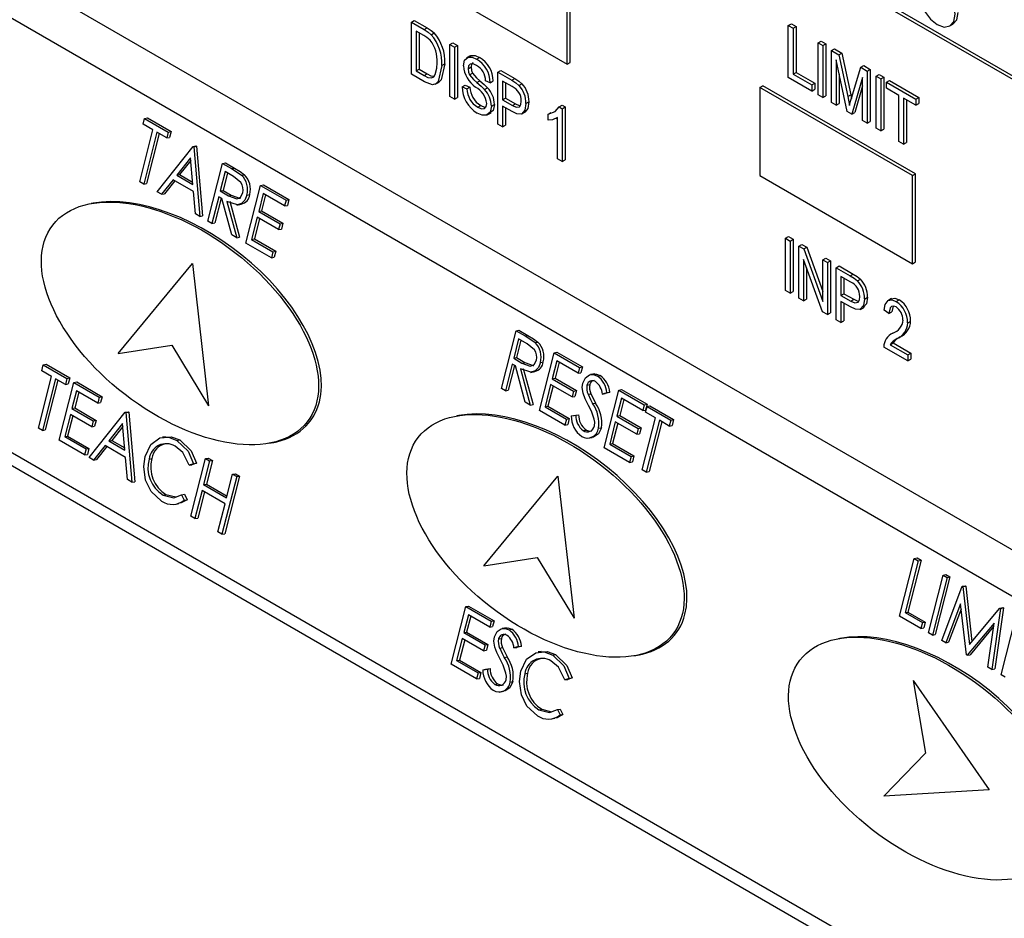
# Model space of a CAD drawing. Header units: millimetres. Extents: x 0 to 559, y 0 to 432.
# Tile 13 of 19: x 333 to 356, y 252 to 273. Entities that reach past the tile are written whole.
import ezdxf

# ---------------------------------------------------------------- set-up
doc = ezdxf.new("R2010")
doc.units = ezdxf.units.MM
doc.header["$LTSCALE"] = 2

msp = doc.modelspace()

# ---------------------------------------------------------------- linework, layer by layer
for p, q in [((382.621, 256.694), (337.72, 282.615)), ((382.621, 256.775), (337.791, 282.655)), ((323.924, 279.498), (387.564, 242.759)), ((323.79, 278.489), (387.429, 241.751)), ((346.256, 272.071), (346.256, 274.145)), ((342.593, 274.103), (346.185, 272.03)), ((346.185, 272.03), (346.185, 274.104)), ((342.514, 273.018), (342.584, 273.059)), ((342.514, 271.794), (342.514, 273.018)), ((342.514, 273.018), (342.813, 272.846)), ((342.584, 273.059), (342.883, 272.887)), ((351.393, 272.942), (351.464, 272.982)), ((351.464, 272.982), (351.574, 272.919)), ((355.2, 272.932), (355.271, 272.973)), ((342.81, 272.704), (342.624, 272.812)), ((342.624, 272.812), (342.624, 271.873)), ((342.695, 272.771), (342.695, 271.914)), ((342.813, 272.846), (342.883, 272.887)), ((342.981, 272.726), (343.052, 272.767)), ((351.393, 271.717), (351.393, 272.942)), ((351.393, 272.942), (351.504, 272.878)), ((351.504, 272.878), (351.574, 272.919)), ((351.504, 272.878), (351.504, 271.796)), ((351.574, 272.919), (351.574, 271.837)), ((343.423, 272.494), (343.494, 272.534)), ((343.423, 272.494), (343.533, 272.43)), ((343.423, 271.269), (343.423, 272.494)), ((343.494, 272.534), (343.604, 272.471)), ((352.096, 272.536), (352.167, 272.577)), ((352.096, 271.311), (352.096, 272.536)), ((352.096, 272.536), (352.206, 272.472)), ((352.167, 272.577), (352.277, 272.513)), ((352.206, 272.472), (352.277, 272.513)), ((352.277, 272.513), (352.277, 271.288)), ((343.533, 272.43), (343.604, 272.471)), ((343.533, 272.43), (343.533, 271.205)), ((343.604, 272.471), (343.604, 271.246)), ((352.206, 272.472), (352.206, 271.248)), ((352.413, 272.353), (352.483, 272.394)), ((352.413, 271.128), (352.413, 272.353)), ((352.413, 272.353), (352.585, 272.254)), ((352.483, 272.394), (352.656, 272.294)), ((352.585, 272.254), (352.656, 272.294)), ((352.656, 272.294), (352.862, 271.308)), ((343.23, 271.999), (343.301, 272.04)), ((343.9, 272.229), (343.811, 272.178)), ((344.047, 272.149), (344.118, 272.19)), ((346.185, 272.03), (346.256, 272.071)), ((352.775, 270.919), (352.523, 272.134)), ((352.523, 272.134), (352.523, 271.065)), ((352.585, 272.254), (352.792, 271.267)), ((342.624, 271.873), (342.695, 271.914)), ((342.624, 271.873), (342.813, 271.764)), ((342.695, 271.914), (342.884, 271.805)), ((342.813, 271.764), (342.884, 271.805)), ((343.85, 271.924), (343.921, 271.965)), ((343.885, 271.78), (343.955, 271.821)), ((344.552, 271.842), (344.623, 271.882)), ((344.552, 270.617), (344.552, 271.842)), ((344.552, 271.842), (344.879, 271.653)), ((344.623, 271.882), (344.95, 271.694)), ((351.504, 271.796), (351.574, 271.837)), ((351.574, 271.837), (352.015, 271.583)), ((352.881, 271.231), (353.097, 271.958)), ((353.097, 271.958), (353.168, 271.999)), ((353.097, 271.958), (353.253, 271.868)), ((353.168, 271.999), (353.324, 271.909)), ((353.253, 271.868), (353.324, 271.909)), ((353.253, 271.868), (353.253, 270.643)), ((353.324, 271.909), (353.324, 270.684)), ((342.826, 271.613), (342.514, 271.794)), ((343.078, 271.56), (343.166, 271.611)), ((344.053, 271.601), (344.124, 271.642)), ((344.373, 271.595), (344.263, 271.643)), ((344.373, 271.595), (344.444, 271.636)), ((344.891, 271.503), (344.663, 271.635)), ((344.663, 271.635), (344.663, 271.189)), ((344.733, 271.594), (344.733, 271.23)), ((344.879, 271.653), (344.95, 271.694)), ((345.049, 271.531), (345.12, 271.572)), ((351.944, 271.399), (351.393, 271.717)), ((351.504, 271.796), (351.944, 271.542)), ((351.944, 271.542), (352.015, 271.583)), ((352.015, 271.583), (352.015, 271.44)), ((352.594, 271.794), (352.594, 271.106)), ((353.143, 271.718), (352.888, 270.854)), ((353.143, 270.707), (353.143, 271.718)), ((353.46, 271.749), (353.53, 271.79)), ((353.46, 270.524), (353.46, 271.749)), ((353.46, 271.749), (353.57, 271.685)), ((353.53, 271.79), (353.641, 271.726)), ((353.57, 271.685), (353.641, 271.726)), ((353.57, 271.685), (353.57, 270.46)), ((353.641, 271.726), (353.641, 270.501)), ((353.708, 271.606), (353.778, 271.647)), ((353.708, 271.606), (354.396, 271.208)), ((353.708, 271.463), (353.708, 271.606)), ((353.778, 271.647), (354.467, 271.249)), ((343.712, 271.499), (343.783, 271.54)), ((343.712, 271.499), (343.822, 271.452)), ((343.783, 271.54), (343.893, 271.493)), ((343.822, 271.452), (343.893, 271.493)), ((344.237, 271.432), (344.308, 271.473)), ((350.725, 271.483), (350.796, 271.524)), ((354.317, 269.409), (350.725, 271.483)), ((350.725, 271.483), (350.725, 269.409)), ((354.388, 269.45), (350.796, 271.524)), ((351.944, 271.542), (351.944, 271.399)), ((351.944, 271.399), (352.015, 271.44)), ((353.143, 271.519), (352.959, 270.895)), ((353.997, 271.296), (353.708, 271.463)), ((343.533, 271.205), (343.423, 271.269)), ((343.533, 271.205), (343.604, 271.246)), ((344.663, 271.189), (344.733, 271.23)), ((344.663, 271.189), (344.893, 271.056)), ((344.733, 271.23), (344.964, 271.097)), ((345.214, 271.105), (345.284, 271.146)), ((352.206, 271.248), (352.096, 271.311)), ((352.206, 271.248), (352.277, 271.288)), ((352.523, 271.065), (352.413, 271.128)), ((352.523, 271.065), (352.594, 271.106)), ((352.792, 271.267), (352.862, 271.308)), ((352.792, 271.267), (352.833, 271.062)), ((352.862, 271.308), (352.879, 271.225)), ((353.997, 270.214), (353.997, 271.296)), ((354.396, 271.065), (354.107, 271.232)), ((354.107, 271.232), (354.107, 270.15)), ((354.178, 271.191), (354.178, 270.191)), ((354.396, 271.208), (354.467, 271.249)), ((354.396, 271.208), (354.396, 271.065)), ((354.396, 271.065), (354.467, 271.106)), ((354.467, 271.249), (354.467, 271.106)), ((344.076, 271.019), (344.147, 271.06)), ((344.303, 270.836), (344.392, 270.887)), ((344.401, 271.045), (344.472, 271.086)), ((344.886, 270.917), (344.663, 271.046)), ((344.663, 271.046), (344.663, 270.553)), ((344.733, 271.005), (344.733, 270.594)), ((344.893, 271.056), (344.964, 271.097)), ((344.964, 271.097), (345.056, 271.057)), ((345.117, 270.861), (345.206, 270.912)), ((345.737, 270.855), (345.808, 270.896)), ((345.996, 271.024), (346.067, 271.065)), ((345.996, 271.024), (346.068, 270.983)), ((346.067, 271.065), (346.138, 271.024)), ((346.068, 270.983), (346.138, 271.024)), ((346.068, 270.983), (346.068, 269.742)), ((346.138, 271.024), (346.138, 269.783)), ((352.888, 270.854), (352.775, 270.919)), ((352.888, 270.854), (352.959, 270.895)), ((336.196, 270.617), (336.231, 270.756)), ((336.231, 270.756), (336.298, 270.768)), ((336.231, 270.756), (336.789, 270.434)), ((336.298, 270.768), (336.855, 270.446)), ((345.737, 270.712), (345.737, 270.855)), ((345.923, 270.753), (345.957, 270.773)), ((345.957, 269.806), (345.957, 270.776)), ((353.253, 270.643), (353.143, 270.707)), ((353.253, 270.643), (353.324, 270.684)), ((336.117, 269.265), (336.427, 270.483)), ((336.427, 270.483), (336.196, 270.617)), ((336.522, 270.428), (336.212, 269.21)), ((336.753, 270.295), (336.522, 270.428)), ((336.789, 270.434), (336.753, 270.295)), ((336.789, 270.434), (336.855, 270.446)), ((336.855, 270.446), (336.82, 270.307)), ((344.663, 270.553), (344.552, 270.617)), ((344.663, 270.553), (344.733, 270.594)), ((353.57, 270.46), (353.46, 270.524)), ((353.57, 270.46), (353.641, 270.501)), ((336.578, 270.396), (336.279, 269.222)), ((336.753, 270.295), (336.82, 270.307)), ((354.107, 270.15), (353.997, 270.214)), ((354.107, 270.15), (354.178, 270.191)), ((336.525, 269.029), (337.373, 270.096)), ((337.373, 270.096), (337.44, 270.108)), ((337.373, 270.096), (337.387, 270.089)), ((337.387, 270.089), (337.454, 270.101)), ((337.387, 270.089), (337.531, 268.449)), ((337.44, 270.108), (337.454, 270.101)), ((337.454, 270.101), (337.598, 268.461)), ((320.616, 269.789), (386.375, 231.827)), ((337.312, 269.829), (336.988, 269.421)), ((337.317, 269.764), (337.055, 269.433)), ((337.367, 269.202), (337.312, 269.829)), ((346.068, 269.742), (345.957, 269.806)), ((346.068, 269.742), (346.138, 269.783)), ((321.522, 269.578), (385.162, 232.839)), ((337.721, 268.339), (338.067, 269.696)), ((338.127, 269.502), (338.011, 269.049)), ((338.067, 269.696), (338.134, 269.708)), ((338.067, 269.696), (338.279, 269.574)), ((338.325, 269.387), (338.127, 269.502)), ((338.134, 269.708), (338.346, 269.586)), ((338.279, 269.574), (338.346, 269.586)), ((336.212, 269.21), (336.117, 269.265)), ((336.901, 269.311), (336.629, 268.969)), ((336.94, 269.289), (336.696, 268.982)), ((337.382, 269.034), (336.901, 269.311)), ((336.988, 269.421), (337.055, 269.433)), ((336.988, 269.421), (337.367, 269.202)), ((337.055, 269.433), (337.362, 269.255)), ((338.182, 269.47), (338.078, 269.061)), ((338.515, 269.416), (338.582, 269.428)), ((350.725, 269.409), (354.317, 267.335)), ((354.317, 269.409), (354.388, 269.45)), ((354.317, 267.335), (354.317, 269.409)), ((354.388, 267.376), (354.388, 269.45)), ((336.212, 269.21), (336.279, 269.222)), ((336.629, 268.969), (336.525, 269.029)), ((337.428, 268.508), (337.382, 269.034)), ((338.011, 269.049), (338.078, 269.061)), ((338.011, 269.049), (338.205, 268.935)), ((338.078, 269.061), (338.272, 268.947)), ((338.619, 267.821), (338.964, 269.178)), ((338.964, 269.178), (339.031, 269.19)), ((338.964, 269.178), (339.563, 268.833)), ((339.031, 269.19), (339.629, 268.845)), ((336.629, 268.969), (336.696, 268.982)), ((337.976, 268.91), (337.817, 268.284)), ((338.032, 268.878), (337.884, 268.296)), ((338.053, 268.866), (337.976, 268.91)), ((338.284, 268.014), (338.053, 268.866)), ((338.171, 268.798), (338.401, 267.946)), ((338.205, 268.935), (338.272, 268.947)), ((338.238, 268.81), (338.468, 267.958)), ((338.641, 268.948), (338.708, 268.96)), ((339.024, 268.984), (338.918, 268.566)), ((339.08, 268.952), (338.985, 268.578)), ((339.527, 268.693), (339.024, 268.984)), ((339.563, 268.833), (339.527, 268.693)), ((339.563, 268.833), (339.629, 268.845)), ((339.629, 268.845), (339.594, 268.705)), ((335.039, 268.762), (334.972, 268.75)), ((338.404, 268.714), (338.509, 268.733)), ((338.918, 268.566), (338.985, 268.578)), ((338.918, 268.566), (339.421, 268.276)), ((338.985, 268.578), (339.488, 268.288)), ((339.527, 268.693), (339.594, 268.705)), ((337.531, 268.449), (337.428, 268.508)), ((337.531, 268.449), (337.598, 268.461)), ((337.817, 268.284), (337.721, 268.339)), ((338.882, 268.427), (338.75, 267.905)), ((338.938, 268.395), (338.816, 267.917)), ((339.386, 268.136), (338.882, 268.427)), ((337.817, 268.284), (337.884, 268.296)), ((339.421, 268.276), (339.386, 268.136)), ((339.386, 268.136), (339.452, 268.148)), ((339.421, 268.276), (339.488, 268.288)), ((339.488, 268.288), (339.452, 268.148)), ((338.401, 267.946), (338.284, 268.014)), ((338.401, 267.946), (338.468, 267.958)), ((338.75, 267.905), (338.816, 267.917)), ((338.75, 267.905), (339.253, 267.614)), ((338.816, 267.917), (339.32, 267.626)), ((351.325, 267.932), (351.396, 267.973)), ((351.325, 267.932), (351.435, 267.868)), ((351.325, 266.707), (351.325, 267.932)), ((351.396, 267.973), (351.506, 267.909)), ((351.435, 267.868), (351.506, 267.909)), ((351.435, 267.868), (351.435, 266.643)), ((351.506, 267.909), (351.506, 266.684)), ((339.217, 267.475), (338.619, 267.821)), ((339.253, 267.614), (339.32, 267.626)), ((339.32, 267.626), (339.284, 267.487)), ((351.642, 267.749), (351.712, 267.79)), ((351.642, 266.524), (351.642, 267.749)), ((351.642, 267.749), (351.759, 267.681)), ((351.712, 267.79), (351.83, 267.722)), ((351.759, 267.681), (351.83, 267.722)), ((351.759, 267.681), (352.206, 266.447)), ((351.83, 267.722), (352.206, 266.683)), ((339.253, 267.614), (339.217, 267.475)), ((339.217, 267.475), (339.284, 267.487)), ((352.199, 266.203), (351.752, 267.436)), ((351.752, 267.436), (351.752, 266.461)), ((352.206, 267.423), (352.277, 267.464)), ((352.206, 266.447), (352.206, 267.423)), ((352.206, 267.423), (352.317, 267.359)), ((352.277, 267.464), (352.387, 267.4)), ((352.317, 267.359), (352.387, 267.4)), ((352.387, 267.4), (352.387, 266.175)), ((335.611, 265.22), (337.357, 267.336)), ((335.611, 265.22), (337.357, 267.336)), ((337.357, 267.336), (337.739, 263.992)), ((337.357, 267.336), (337.739, 263.992)), ((351.823, 267.24), (351.823, 266.501)), ((352.317, 267.359), (352.317, 266.135)), ((352.523, 267.24), (352.594, 267.281)), ((352.523, 266.015), (352.523, 267.24)), ((352.523, 267.24), (352.85, 267.051)), ((352.594, 267.281), (352.921, 267.092)), ((354.317, 267.335), (354.388, 267.376)), ((352.862, 266.901), (352.633, 267.033)), ((352.633, 267.033), (352.633, 266.588)), ((352.704, 266.992), (352.704, 266.629)), ((352.85, 267.051), (352.921, 267.092)), ((353.02, 266.93), (353.091, 266.97)), ((351.435, 266.643), (351.325, 266.707)), ((351.435, 266.643), (351.506, 266.684)), ((351.752, 266.461), (351.642, 266.524)), ((351.752, 266.461), (351.823, 266.501)), ((352.633, 266.588), (352.704, 266.629)), ((352.633, 266.588), (352.864, 266.455)), ((352.704, 266.629), (352.935, 266.496)), ((352.864, 266.455), (352.935, 266.496)), ((352.935, 266.496), (353.027, 266.456)), ((353.184, 266.503), (353.255, 266.544)), ((353.825, 266.512), (353.737, 266.461)), ((353.935, 266.441), (354.006, 266.482)), ((352.857, 266.316), (352.633, 266.445)), ((352.633, 266.445), (352.633, 265.952)), ((352.704, 266.404), (352.704, 265.992)), ((353.088, 266.259), (353.176, 266.31)), ((353.763, 266.159), (353.653, 266.238)), ((353.86, 266.335), (353.834, 266.199)), ((352.317, 266.135), (352.199, 266.203)), ((352.317, 266.135), (352.387, 266.175)), ((352.633, 265.952), (352.523, 266.015)), ((353.763, 266.159), (353.834, 266.199)), ((344.98, 265.757), (345.047, 265.769)), ((345.047, 265.769), (345.259, 265.647)), ((352.633, 265.952), (352.704, 265.992)), ((354.204, 265.943), (354.275, 265.983)), ((344.635, 264.4), (344.98, 265.757)), ((345.04, 265.563), (344.925, 265.111)), ((344.98, 265.757), (345.192, 265.635)), ((345.238, 265.448), (345.04, 265.563)), ((345.192, 265.635), (345.259, 265.647)), ((353.954, 265.57), (354.025, 265.611)), ((335.611, 265.22), (336.869, 265.418)), ((335.611, 265.22), (336.869, 265.418)), ((336.869, 265.418), (337.739, 263.992)), ((336.869, 265.418), (337.739, 263.992)), ((345.095, 265.531), (344.991, 265.123)), ((345.428, 265.477), (345.495, 265.489)), ((354.204, 265.045), (353.639, 265.371)), ((353.791, 265.427), (353.861, 265.468)), ((353.791, 265.427), (354.204, 265.188)), ((353.861, 265.468), (354.275, 265.229)), ((344.925, 265.111), (344.991, 265.123)), ((344.925, 265.111), (345.118, 264.997)), ((344.991, 265.123), (345.185, 265.009)), ((345.532, 263.882), (345.877, 265.239)), ((345.877, 265.239), (345.944, 265.251)), ((345.877, 265.239), (346.476, 264.894)), ((345.944, 265.251), (346.543, 264.906)), ((354.204, 265.188), (354.275, 265.229)), ((354.204, 265.188), (354.204, 265.045)), ((354.204, 265.045), (354.275, 265.086)), ((354.275, 265.229), (354.275, 265.086)), ((333.809, 264.814), (333.844, 264.954)), ((333.844, 264.954), (333.911, 264.966)), ((333.844, 264.954), (334.402, 264.632)), ((333.911, 264.966), (334.469, 264.644)), ((344.889, 264.971), (344.73, 264.345)), ((344.945, 264.939), (344.797, 264.357)), ((344.966, 264.927), (344.889, 264.971)), ((345.197, 264.075), (344.966, 264.927)), ((345.084, 264.859), (345.314, 264.007)), ((345.118, 264.997), (345.185, 265.009)), ((345.151, 264.871), (345.381, 264.019)), ((345.554, 265.01), (345.621, 265.022)), ((345.937, 265.045), (345.831, 264.627)), ((345.993, 265.013), (345.898, 264.639)), ((346.44, 264.754), (345.937, 265.045)), ((346.476, 264.894), (346.44, 264.754)), ((346.476, 264.894), (346.543, 264.906)), ((346.543, 264.906), (346.507, 264.766)), ((333.73, 263.463), (334.04, 264.681)), ((334.04, 264.681), (333.809, 264.814)), ((334.135, 264.626), (333.825, 263.408)), ((334.366, 264.493), (334.135, 264.626)), ((334.402, 264.632), (334.366, 264.493)), ((334.402, 264.632), (334.469, 264.644)), ((334.469, 264.644), (334.433, 264.505)), ((345.317, 264.776), (345.422, 264.794)), ((345.831, 264.627), (345.898, 264.639)), ((345.831, 264.627), (346.334, 264.337)), ((345.898, 264.639), (346.401, 264.349)), ((346.44, 264.754), (346.507, 264.766)), ((346.834, 264.742), (346.735, 264.724)), ((346.895, 264.691), (346.962, 264.703)), ((334.191, 264.594), (333.892, 263.42)), ((334.22, 263.18), (334.565, 264.538)), ((334.366, 264.493), (334.433, 264.505)), ((334.565, 264.538), (334.632, 264.55)), ((334.565, 264.538), (335.163, 264.192)), ((334.632, 264.55), (335.23, 264.204)), ((344.73, 264.345), (344.635, 264.4)), ((345.795, 264.488), (345.663, 263.966)), ((345.851, 264.456), (345.729, 263.978)), ((346.299, 264.198), (345.795, 264.488)), ((346.65, 264.476), (346.717, 264.488)), ((334.625, 264.343), (334.519, 263.926)), ((334.68, 264.311), (334.585, 263.938)), ((335.128, 264.053), (334.625, 264.343)), ((335.163, 264.192), (335.128, 264.053)), ((335.163, 264.192), (335.23, 264.204)), ((335.23, 264.204), (335.195, 264.065)), ((344.73, 264.345), (344.797, 264.357)), ((346.334, 264.337), (346.299, 264.198)), ((346.299, 264.198), (346.365, 264.21)), ((346.334, 264.337), (346.401, 264.349)), ((346.401, 264.349), (346.365, 264.21)), ((346.675, 264.26), (346.742, 264.272)), ((347.12, 264.298), (347.012, 264.265)), ((347.012, 264.265), (347.079, 264.277)), ((347.055, 263.002), (347.4, 264.36)), ((347.186, 264.31), (347.079, 264.277)), ((347.12, 264.298), (347.186, 264.31)), ((347.46, 264.166), (347.354, 263.748)), ((347.4, 264.36), (347.467, 264.372)), ((347.4, 264.36), (347.999, 264.014)), ((347.963, 263.875), (347.46, 264.166)), ((347.467, 264.372), (348.066, 264.026)), ((334.519, 263.926), (334.585, 263.938)), ((334.519, 263.926), (335.022, 263.635)), ((334.585, 263.938), (335.089, 263.647)), ((335.128, 264.053), (335.195, 264.065)), ((345.314, 264.007), (345.197, 264.075)), ((345.314, 264.007), (345.381, 264.019)), ((345.663, 263.966), (345.729, 263.978)), ((345.663, 263.966), (346.166, 263.675)), ((345.729, 263.978), (346.233, 263.687)), ((346.784, 264.043), (346.85, 264.055)), ((347.516, 264.134), (347.421, 263.76)), ((347.999, 264.014), (347.963, 263.875)), ((347.999, 264.014), (348.066, 264.026)), ((348.066, 264.026), (348.03, 263.887)), ((348.031, 263.836), (348.067, 263.975)), ((348.067, 263.975), (348.133, 263.987)), ((348.067, 263.975), (348.624, 263.653)), ((348.133, 263.987), (348.691, 263.665)), ((334.483, 263.787), (334.35, 263.264)), ((334.539, 263.754), (334.417, 263.276)), ((334.986, 263.496), (334.483, 263.787)), ((334.927, 262.772), (335.775, 263.839)), ((335.775, 263.839), (335.842, 263.851)), ((335.775, 263.839), (335.789, 263.831)), ((335.789, 263.831), (335.856, 263.843)), ((335.789, 263.831), (335.933, 262.191)), ((335.842, 263.851), (335.856, 263.843)), ((335.856, 263.843), (336, 262.203)), ((343.649, 263.762), (343.582, 263.75)), ((346.13, 263.536), (345.532, 263.882)), ((346.166, 263.675), (346.233, 263.687)), ((346.233, 263.687), (346.197, 263.548)), ((346.279, 263.751), (346.386, 263.768)), ((346.279, 263.751), (346.345, 263.763)), ((346.345, 263.763), (346.453, 263.78)), ((346.386, 263.768), (346.453, 263.78)), ((347.354, 263.748), (347.421, 263.76)), ((347.354, 263.748), (347.857, 263.458)), ((347.421, 263.76), (347.924, 263.47)), ((347.952, 262.484), (348.262, 263.703)), ((347.963, 263.875), (348.03, 263.887)), ((348.262, 263.703), (348.031, 263.836)), ((333.825, 263.408), (333.73, 263.463)), ((335.022, 263.635), (334.986, 263.496)), ((334.986, 263.496), (335.053, 263.508)), ((335.022, 263.635), (335.089, 263.647)), ((335.089, 263.647), (335.053, 263.508)), ((335.714, 263.571), (335.39, 263.163)), ((335.719, 263.506), (335.457, 263.175)), ((335.769, 262.945), (335.714, 263.571)), ((346.166, 263.675), (346.13, 263.536)), ((346.13, 263.536), (346.197, 263.548)), ((346.922, 263.461), (346.989, 263.473)), ((347.318, 263.609), (347.186, 263.087)), ((347.374, 263.577), (347.252, 263.099)), ((347.822, 263.318), (347.318, 263.609)), ((347.857, 263.458), (347.822, 263.318)), ((347.857, 263.458), (347.924, 263.47)), ((347.924, 263.47), (347.888, 263.33)), ((348.358, 263.648), (348.048, 262.429)), ((348.413, 263.615), (348.115, 262.441)), ((348.589, 263.514), (348.358, 263.648)), ((348.624, 263.653), (348.589, 263.514)), ((348.589, 263.514), (348.656, 263.526)), ((348.624, 263.653), (348.691, 263.665)), ((348.691, 263.665), (348.656, 263.526)), ((333.825, 263.408), (333.892, 263.42)), ((334.35, 263.264), (334.417, 263.276)), ((334.35, 263.264), (334.853, 262.974)), ((334.417, 263.276), (334.92, 262.986)), ((336.721, 263.26), (336.654, 263.248)), ((346.561, 263.407), (346.628, 263.419)), ((346.667, 263.225), (346.769, 263.243)), ((347.822, 263.318), (347.888, 263.33)), ((334.818, 262.835), (334.22, 263.18)), ((334.853, 262.974), (334.92, 262.986)), ((334.92, 262.986), (334.885, 262.847)), ((335.303, 263.054), (335.031, 262.712)), ((335.342, 263.031), (335.098, 262.724)), ((335.783, 262.776), (335.303, 263.054)), ((335.39, 263.163), (335.457, 263.175)), ((335.39, 263.163), (335.769, 262.945)), ((335.457, 263.175), (335.764, 262.998)), ((336.994, 263.175), (337.061, 263.187)), ((339.156, 263.106), (339.223, 263.118)), ((347.653, 262.657), (347.055, 263.002)), ((347.186, 263.087), (347.252, 263.099)), ((347.186, 263.087), (347.689, 262.796)), ((347.252, 263.099), (347.756, 262.808)), ((334.853, 262.974), (334.818, 262.835)), ((334.818, 262.835), (334.885, 262.847)), ((335.031, 262.712), (334.927, 262.772)), ((335.83, 262.251), (335.783, 262.776)), ((337.665, 262.748), (337.732, 262.76)), ((337.732, 262.76), (337.827, 262.705)), ((347.689, 262.796), (347.653, 262.657)), ((347.689, 262.796), (347.756, 262.808)), ((347.756, 262.808), (347.72, 262.669)), ((335.031, 262.712), (335.098, 262.724)), ((336.337, 262.735), (336.403, 262.747)), ((337.384, 262.624), (337.28, 262.591)), ((337.28, 262.591), (337.347, 262.603)), ((337.32, 261.39), (337.665, 262.748)), ((337.451, 262.636), (337.347, 262.603)), ((337.384, 262.624), (337.451, 262.636)), ((337.761, 262.693), (337.619, 262.136)), ((337.665, 262.748), (337.761, 262.693)), ((337.827, 262.705), (337.686, 262.148)), ((337.761, 262.693), (337.827, 262.705)), ((347.653, 262.657), (347.72, 262.669)), ((338.4, 262.324), (338.054, 260.966)), ((338.467, 262.336), (338.121, 260.978)), ((338.163, 261.822), (338.305, 262.379)), ((338.305, 262.379), (338.371, 262.391)), ((338.305, 262.379), (338.4, 262.324)), ((338.371, 262.391), (338.467, 262.336)), ((338.4, 262.324), (338.467, 262.336)), ((344.221, 260.221), (345.967, 262.336)), ((344.221, 260.221), (345.967, 262.336)), ((345.967, 262.336), (346.349, 258.992)), ((345.967, 262.336), (346.349, 258.992)), ((348.048, 262.429), (347.952, 262.484)), ((348.048, 262.429), (348.115, 262.441)), ((335.933, 262.191), (335.83, 262.251)), ((335.933, 262.191), (336, 262.203)), ((337.619, 262.136), (337.686, 262.148)), ((337.619, 262.136), (338.163, 261.822)), ((337.686, 262.148), (338.174, 261.866)), ((336.667, 261.887), (336.734, 261.899)), ((336.734, 261.899), (336.964, 261.843)), ((337.103, 261.895), (337.17, 261.907)), ((337.103, 261.895), (337.166, 261.766)), ((337.17, 261.907), (337.233, 261.778)), ((337.584, 261.997), (337.415, 261.335)), ((337.639, 261.965), (337.482, 261.347)), ((338.127, 261.683), (337.584, 261.997)), ((336.973, 261.676), (337.04, 261.688)), ((337.166, 261.766), (337.233, 261.778)), ((337.959, 261.021), (338.127, 261.683)), ((337.415, 261.335), (337.32, 261.39)), ((337.415, 261.335), (337.482, 261.347)), ((338.054, 260.966), (337.959, 261.021)), ((338.054, 260.966), (338.121, 260.978)), ((344.221, 260.221), (345.479, 260.418)), ((344.221, 260.221), (345.479, 260.418)), ((345.479, 260.418), (346.349, 258.992)), ((345.479, 260.418), (346.349, 258.992)), ((354.012, 259.038), (354.357, 260.395)), ((354.453, 260.341), (354.143, 259.122)), ((354.52, 260.353), (354.21, 259.134)), ((354.357, 260.395), (354.424, 260.407)), ((354.357, 260.395), (354.453, 260.341)), ((354.424, 260.407), (354.52, 260.353)), ((354.453, 260.341), (354.52, 260.353)), ((354.692, 258.646), (355.037, 260.003)), ((355.037, 260.003), (355.104, 260.015)), ((355.037, 260.003), (355.133, 259.948)), ((355.104, 260.015), (355.199, 259.96)), ((355.133, 259.948), (354.787, 258.591)), ((355.199, 259.96), (354.854, 258.603)), ((355.005, 258.465), (355.49, 259.742)), ((355.133, 259.948), (355.199, 259.96)), ((355.49, 259.742), (355.557, 259.754)), ((355.49, 259.742), (355.504, 259.734)), ((355.504, 259.734), (355.571, 259.746)), ((355.557, 259.754), (355.571, 259.746)), ((355.571, 259.746), (355.718, 258.439)), ((355.504, 259.734), (355.658, 258.367)), ((343.796, 259.264), (343.863, 259.276)), ((343.863, 259.276), (344.461, 258.93)), ((355.451, 259.33), (355.101, 258.41)), ((355.586, 258.129), (355.451, 259.33)), ((343.45, 257.906), (343.796, 259.264)), ((343.856, 259.069), (343.749, 258.652)), ((343.796, 259.264), (344.394, 258.918)), ((344.359, 258.779), (343.856, 259.069)), ((354.143, 259.122), (354.21, 259.134)), ((354.143, 259.122), (354.551, 258.887)), ((354.21, 259.134), (354.618, 258.899)), ((355.465, 259.204), (355.168, 258.422)), ((355.658, 258.367), (356.378, 259.229)), ((356.392, 259.221), (356.188, 257.782)), ((356.459, 259.233), (356.255, 257.794)), ((356.378, 259.229), (356.445, 259.241)), ((356.378, 259.229), (356.392, 259.221)), ((356.392, 259.221), (356.459, 259.233)), ((356.445, 259.241), (356.459, 259.233)), ((343.911, 259.037), (343.816, 258.664)), ((344.394, 258.918), (344.359, 258.779)), ((344.394, 258.918), (344.461, 258.93)), ((344.461, 258.93), (344.426, 258.791)), ((354.515, 258.748), (354.012, 259.038)), ((354.551, 258.887), (354.515, 258.748)), ((354.551, 258.887), (354.618, 258.899)), ((354.618, 258.899), (354.582, 258.76)), ((356.239, 258.873), (355.608, 258.117)), ((356.092, 257.837), (356.239, 258.873)), ((356.405, 257.656), (356.751, 259.014)), ((343.749, 258.652), (343.816, 258.664)), ((343.749, 258.652), (344.252, 258.361)), ((343.816, 258.664), (344.319, 258.373)), ((344.359, 258.779), (344.426, 258.791)), ((344.752, 258.766), (344.654, 258.748)), ((344.814, 258.716), (344.881, 258.728)), ((354.515, 258.748), (354.582, 258.76)), ((354.787, 258.591), (354.692, 258.646)), ((354.787, 258.591), (354.854, 258.603)), ((356.228, 258.791), (355.675, 258.129)), ((343.714, 258.512), (343.581, 257.99)), ((343.77, 258.48), (343.648, 258.002)), ((344.217, 258.222), (343.714, 258.512)), ((344.252, 258.361), (344.217, 258.222)), ((344.252, 258.361), (344.319, 258.373)), ((344.319, 258.373), (344.284, 258.234)), ((344.569, 258.501), (344.635, 258.513)), ((352.638, 258.518), (352.571, 258.506)), ((355.101, 258.41), (355.005, 258.465)), ((355.101, 258.41), (355.168, 258.422)), ((344.217, 258.222), (344.284, 258.234)), ((344.594, 258.285), (344.661, 258.297)), ((345.038, 258.323), (344.931, 258.289)), ((344.931, 258.289), (344.998, 258.301)), ((345.105, 258.335), (344.998, 258.301)), ((345.038, 258.323), (345.105, 258.335)), ((345.571, 258.206), (345.504, 258.194)), ((345.844, 258.121), (345.911, 258.133)), ((347.766, 258.106), (347.833, 258.118)), ((355.608, 258.117), (355.586, 258.129)), ((355.608, 258.117), (355.675, 258.129)), ((344.049, 257.561), (343.45, 257.906)), ((343.581, 257.99), (343.648, 258.002)), ((343.581, 257.99), (344.084, 257.7)), ((343.648, 258.002), (344.151, 257.712)), ((344.702, 258.067), (344.769, 258.079)), ((344.084, 257.7), (344.049, 257.561)), ((344.084, 257.7), (344.151, 257.712)), ((344.151, 257.712), (344.116, 257.573)), ((344.197, 257.775), (344.304, 257.792)), ((344.197, 257.775), (344.264, 257.787)), ((344.264, 257.787), (344.371, 257.804)), ((344.304, 257.792), (344.371, 257.804)), ((345.187, 257.681), (345.253, 257.693)), ((356.188, 257.782), (356.092, 257.837)), ((356.188, 257.782), (356.255, 257.794)), ((356.501, 257.601), (356.405, 257.656)), ((344.049, 257.561), (344.116, 257.573)), ((344.479, 257.432), (344.546, 257.444)), ((344.84, 257.485), (344.907, 257.497)), ((346.234, 257.57), (346.13, 257.537)), ((346.13, 257.537), (346.197, 257.549)), ((346.301, 257.582), (346.197, 257.549)), ((346.234, 257.57), (346.301, 257.582)), ((354.337, 257.526), (356.122, 254.948)), ((354.337, 257.526), (354.623, 255.814)), ((354.337, 257.526), (354.623, 255.814)), ((354.337, 257.526), (356.122, 254.948)), ((344.586, 257.249), (344.687, 257.268)), ((345.517, 256.833), (345.584, 256.845)), ((345.584, 256.845), (345.814, 256.788)), ((345.953, 256.84), (346.02, 256.852)), ((345.953, 256.84), (346.016, 256.712)), ((346.016, 256.712), (346.083, 256.724)), ((346.02, 256.852), (346.083, 256.724)), ((345.823, 256.622), (345.89, 256.634)), ((354.623, 255.814), (353.644, 254.802)), ((354.623, 255.814), (353.644, 254.802)), ((356.122, 254.948), (353.644, 254.802)), ((356.122, 254.948), (353.644, 254.802))]:
    msp.add_line(p, q)
at = {"flags": 128}
for points in [[(355.325, 273.207), (355.292, 273.413), (355.2, 273.625), (355.063, 273.811), (354.9, 273.942), (354.738, 273.998), (354.6, 273.971), (354.508, 273.866), (354.476, 273.697), (354.508, 273.491), (354.6, 273.279), (354.738, 273.093), (354.9, 272.962), (355.063, 272.905), (355.2, 272.932), (355.292, 273.038), (355.325, 273.207)], [(355.271, 272.973), (355.271, 272.973), (355.363, 273.079), (355.395, 273.248)], [(342.813, 272.846), (342.908, 272.785), (342.981, 272.726)], [(342.883, 272.887), (342.979, 272.826), (343.052, 272.767)], [(342.96, 272.593), (342.877, 272.662), (342.81, 272.704)], [(343.078, 271.79), (343.113, 271.935), (343.12, 272.065)], [(343.301, 272.04), (343.217, 271.663), (343.161, 271.607), (343.157, 271.606)], [(343.74, 271.991), (343.766, 272.126), (343.85, 272.196), (343.944, 272.194), (344.047, 272.149)], [(344.051, 272.004), (343.969, 272.039), (343.897, 272.034), (343.861, 271.992), (343.85, 271.924)], [(343.896, 272.216), (343.92, 272.237), (344.014, 272.235), (344.118, 272.19)], [(343.967, 272.074), (343.932, 272.033), (343.921, 271.965)], [(343.23, 271.999), (343.147, 271.622), (343.09, 271.566), (343.013, 271.547), (342.826, 271.613)], [(342.884, 271.805), (342.976, 271.76), (343.052, 271.749)], [(343.85, 271.924), (343.859, 271.845), (343.885, 271.78)], [(343.921, 271.965), (343.93, 271.886), (343.955, 271.821)], [(343.955, 271.821), (344.046, 271.713), (344.124, 271.642)], [(342.813, 271.764), (342.905, 271.719), (342.992, 271.707), (343.044, 271.735), (343.078, 271.79)], [(343.885, 271.78), (343.975, 271.672), (344.053, 271.601)], [(344.053, 271.601), (344.157, 271.51), (344.237, 271.432)], [(344.124, 271.642), (344.228, 271.551), (344.308, 271.473)], [(344.879, 271.653), (344.975, 271.592), (345.049, 271.531)], [(344.95, 271.694), (345.046, 271.633), (345.12, 271.572)], [(344.076, 271.019), (344.164, 270.982), (344.24, 270.989), (344.279, 271.033), (344.291, 271.105)], [(345.214, 271.105), (345.19, 270.95), (345.108, 270.858), (345.002, 270.864), (344.886, 270.917)], [(344.893, 271.056), (344.985, 271.016), (345.063, 271.027), (345.095, 271.083), (345.103, 271.162)], [(345.284, 271.146), (345.261, 270.991), (345.192, 270.913)], [(352.833, 271.062), (352.859, 271.157), (352.881, 271.231)], [(344.401, 271.045), (344.37, 270.902), (344.28, 270.828), (344.178, 270.832), (344.067, 270.881)], [(344.147, 271.06), (344.235, 271.023), (344.273, 271.026)], [(344.472, 271.086), (344.441, 270.943), (344.377, 270.891)], [(345.737, 270.855), (345.904, 270.915), (345.996, 271.024)], [(345.957, 270.776), (345.842, 270.724), (345.737, 270.712)], [(338.279, 269.574), (338.413, 269.492), (338.515, 269.416)], [(338.346, 269.586), (338.48, 269.504), (338.582, 269.428)], [(338.546, 269.004), (338.554, 269.066), (338.548, 269.131), (338.53, 269.194), (338.5, 269.249), (338.325, 269.387)], [(338.641, 268.948), (338.593, 268.831), (338.515, 268.75), (338.416, 268.718), (338.171, 268.798)], [(338.205, 268.935), (338.4, 268.864), (338.448, 268.874), (338.491, 268.903), (338.546, 269.004)], [(338.272, 268.947), (338.467, 268.876), (338.488, 268.88)], [(352.85, 267.051), (352.946, 266.991), (353.02, 266.93)], [(352.921, 267.092), (353.017, 267.031), (353.091, 266.97)], [(353.184, 266.503), (353.161, 266.349), (353.079, 266.256), (352.973, 266.262), (352.857, 266.316)], [(352.864, 266.455), (352.956, 266.415), (353.034, 266.426), (353.066, 266.482), (353.074, 266.56)], [(353.255, 266.544), (353.232, 266.389), (353.163, 266.312)], [(353.653, 266.238), (353.677, 266.374), (353.745, 266.466), (353.833, 266.481), (353.935, 266.441)], [(353.816, 266.507), (353.903, 266.521), (354.006, 266.482)], [(353.931, 266.316), (353.874, 266.337), (353.825, 266.33), (353.79, 266.297), (353.763, 266.159)], [(345.192, 265.635), (345.326, 265.553), (345.428, 265.477)], [(345.259, 265.647), (345.393, 265.565), (345.495, 265.489)], [(345.459, 265.065), (345.467, 265.127), (345.461, 265.192), (345.443, 265.255), (345.413, 265.31), (345.238, 265.448)], [(345.554, 265.01), (345.506, 264.892), (345.428, 264.811), (345.329, 264.779), (345.084, 264.859)], [(345.118, 264.997), (345.313, 264.925), (345.361, 264.935), (345.404, 264.964), (345.459, 265.065)], [(345.185, 265.009), (345.38, 264.937), (345.401, 264.941)], [(346.553, 264.525), (346.613, 264.65), (346.713, 264.719), (346.804, 264.725), (346.895, 264.691)], [(346.803, 264.732), (346.871, 264.737), (346.962, 264.703)], [(346.56, 264.284), (346.541, 264.421), (346.553, 264.525)], [(346.687, 263.999), (346.611, 264.156), (346.56, 264.284)], [(346.675, 264.26), (346.735, 264.138), (346.784, 264.043)], [(346.742, 264.272), (346.802, 264.15), (346.85, 264.055)], [(346.823, 263.673), (346.755, 263.86), (346.687, 263.999)], [(346.989, 263.473), (346.918, 263.33), (346.803, 263.252), (346.768, 263.249)], [(346.827, 263.517), (346.834, 263.604), (346.823, 263.673)], [(336.244, 262.799), (336.374, 263.077), (336.592, 263.232), (336.793, 263.25), (336.994, 263.175)], [(336.722, 263.25), (336.859, 263.262), (337.061, 263.187)], [(346.628, 263.419), (346.717, 263.39), (346.763, 263.398)], [(337.28, 262.591), (337.131, 262.887), (336.953, 263.04)], [(336.994, 263.175), (337.259, 262.921), (337.384, 262.624)], [(337.061, 263.187), (337.326, 262.933), (337.451, 262.636)], [(336.255, 262.237), (336.21, 262.557), (336.244, 262.799)], [(336.632, 261.748), (336.383, 261.972), (336.255, 262.237)], [(336.667, 261.887), (336.918, 261.825), (337.103, 261.895)], [(337.233, 261.778), (337.095, 261.702), (337.039, 261.694)], [(344.472, 258.55), (344.532, 258.675), (344.631, 258.743), (344.723, 258.749), (344.814, 258.716)], [(344.721, 258.757), (344.789, 258.761), (344.881, 258.728)], [(344.479, 258.309), (344.459, 258.446), (344.472, 258.55)], [(344.605, 258.024), (344.529, 258.18), (344.479, 258.309)], [(344.594, 258.285), (344.653, 258.162), (344.702, 258.067)], [(344.661, 258.297), (344.72, 258.174), (344.769, 258.079)], [(345.094, 257.745), (345.224, 258.022), (345.442, 258.178), (345.643, 258.196), (345.844, 258.121)], [(345.572, 258.195), (345.709, 258.208), (345.911, 258.133)], [(345.844, 258.121), (346.109, 257.867), (346.234, 257.57)], [(345.911, 258.133), (346.176, 257.879), (346.301, 257.582)], [(344.742, 257.697), (344.673, 257.885), (344.605, 258.024)], [(346.13, 257.537), (345.981, 257.833), (345.803, 257.985)], [(344.746, 257.542), (344.753, 257.628), (344.742, 257.697)], [(345.105, 257.183), (345.06, 257.502), (345.094, 257.745)], [(344.546, 257.444), (344.635, 257.414), (344.681, 257.423)], [(344.907, 257.497), (344.837, 257.354), (344.721, 257.277), (344.686, 257.273)], [(345.482, 256.693), (345.233, 256.918), (345.105, 257.183)], [(345.517, 256.833), (345.768, 256.771), (345.953, 256.84)], [(346.083, 256.724), (345.945, 256.647), (345.889, 256.64)]]:
    msp.add_lwpolyline(points, dxfattribs=at)
for centre, radius, start, end in [((342.216, 272.058), 1.016, 356.6723, 41.1031), ((342.287, 272.099), 1.016, 356.6723, 41.1031), ((342.367, 272.126), 0.755, 355.3607, 38.2588), ((343.715, 271.581), 0.658, 1.2391, 59.6915), ((343.786, 271.622), 0.658, 1.2391, 59.6915), ((344.411, 272.042), 0.673, 184.3036, 235.0799), ((343.839, 271.636), 0.424, 0.8577, 59.9927), ((344.679, 271.157), 0.606, 358.9402, 43.2521), ((344.44, 271.506), 0.728, 180.5225, 239.1579), ((344.349, 271.469), 0.527, 181.9311, 238.8633), ((344.419, 271.51), 0.527, 181.9311, 238.8633), ((343.786, 271.041), 0.509, 7.2467, 61.88), ((343.823, 271.029), 0.578, 1.6105, 44.2186), ((343.894, 271.07), 0.578, 1.6105, 44.2186), ((344.738, 271.171), 0.366, 358.5914, 65.2031), ((344.608, 271.116), 0.606, 358.9402, 43.2521), ((338.178, 269.075), 0.48, 344.739, 45.4266), ((338.245, 269.087), 0.48, 344.739, 45.4266), ((338.457, 268.985), 0.252, 281.6673, 354.365), ((352.579, 266.515), 0.606, 358.9402, 43.2521), ((352.65, 266.555), 0.606, 358.9402, 43.2521), ((352.709, 266.569), 0.366, 358.5914, 65.2031), ((353.686, 265.988), 0.588, 359.5757, 57.0781), ((353.73, 266.013), 0.363, 359.2958, 56.4429), ((353.615, 265.947), 0.588, 359.5757, 57.0781), ((353.743, 266.033), 0.352, 288.8509, 356.0337), ((353.786, 265.953), 0.418, 293.7964, 358.5799), ((353.856, 265.994), 0.418, 293.7964, 358.5799), ((354.01, 265.363), 0.371, 114.4039, 178.7016), ((354.16, 265.17), 0.45, 117.188, 145.1768), ((354.231, 265.211), 0.45, 117.188, 145.1768), ((345.091, 265.136), 0.48, 344.739, 45.4266), ((345.158, 265.148), 0.48, 344.739, 45.4266), ((345.37, 265.046), 0.252, 281.6673, 354.365), ((346.578, 264.25), 0.543, 5.0994, 54.3061), ((346.645, 264.262), 0.543, 5.0994, 54.3061), ((346.98, 264.405), 0.337, 167.9065, 205.4631), ((346.775, 264.456), 0.126, 53.9714, 170.8014), ((347.047, 264.417), 0.337, 167.9065, 205.4631), ((346.827, 264.478), 0.11, 94.676, 174.752), ((346.627, 264.243), 0.386, 3.2263, 54.8132), ((346.136, 263.581), 0.795, 351.2631, 35.4814), ((346.203, 263.593), 0.795, 351.2631, 35.4814), ((346.866, 263.747), 0.587, 179.6017, 234.593), ((346.829, 263.761), 0.443, 179.0358, 232.8116), ((346.896, 263.773), 0.443, 179.0358, 232.8116), ((346.661, 263.494), 0.263, 239.0352, 352.7543), ((346.659, 263.548), 0.171, 235.2801, 349.6366), ((336.743, 262.689), 0.409, 59.103, 173.5172), ((336.792, 262.708), 0.391, 98.1644, 174.2919), ((337.071, 262.533), 0.762, 164.6203, 237.9623), ((337.138, 262.545), 0.762, 164.6203, 237.9623), ((336.887, 262.116), 0.448, 235.3456, 308.5782), ((344.693, 258.48), 0.126, 53.9714, 170.8014), ((344.745, 258.502), 0.11, 94.676, 174.752), ((344.545, 258.267), 0.386, 3.2263, 54.8132), ((344.497, 258.274), 0.543, 5.0994, 54.3061), ((344.564, 258.287), 0.543, 5.0994, 54.3061), ((344.898, 258.43), 0.337, 167.9065, 205.4631), ((344.965, 258.442), 0.337, 167.9065, 205.4631), ((344.055, 257.606), 0.795, 351.2631, 35.4814), ((344.121, 257.618), 0.795, 351.2631, 35.4814), ((345.593, 257.635), 0.409, 59.103, 173.5172), ((345.642, 257.654), 0.391, 98.1644, 174.2919), ((344.784, 257.771), 0.587, 179.6017, 234.593), ((344.747, 257.785), 0.443, 179.0358, 232.8116), ((344.814, 257.797), 0.443, 179.0358, 232.8116), ((345.921, 257.479), 0.762, 164.6203, 237.9623), ((345.988, 257.491), 0.762, 164.6203, 237.9623), ((344.579, 257.518), 0.263, 239.0352, 352.7543), ((344.577, 257.573), 0.171, 235.2801, 349.6366), ((345.737, 257.062), 0.448, 235.3456, 308.5782)]:
    msp.add_arc(centre, radius, start, end)
for centre in [(337.064, 265.928), (345.674, 260.928), (354.663, 255.684)]:
    msp.add_ellipse(centre, major_axis=(2.997, -2.316), ratio=0.558579)
for centre, start_param, end_param in [((337.131, 265.94), 0.237412, 2.682136), ((337.131, 265.94), 5.822153, 6.520597), ((345.741, 260.94), 0.237412, 2.682136), ((345.741, 260.94), 5.822153, 6.520597), ((354.73, 255.696), 0.237412, 2.682136)]:
    msp.add_ellipse(centre, major_axis=(2.997, -2.316), ratio=0.558579, start_param=start_param, end_param=end_param)

doc.saveas('drawing.dxf')
